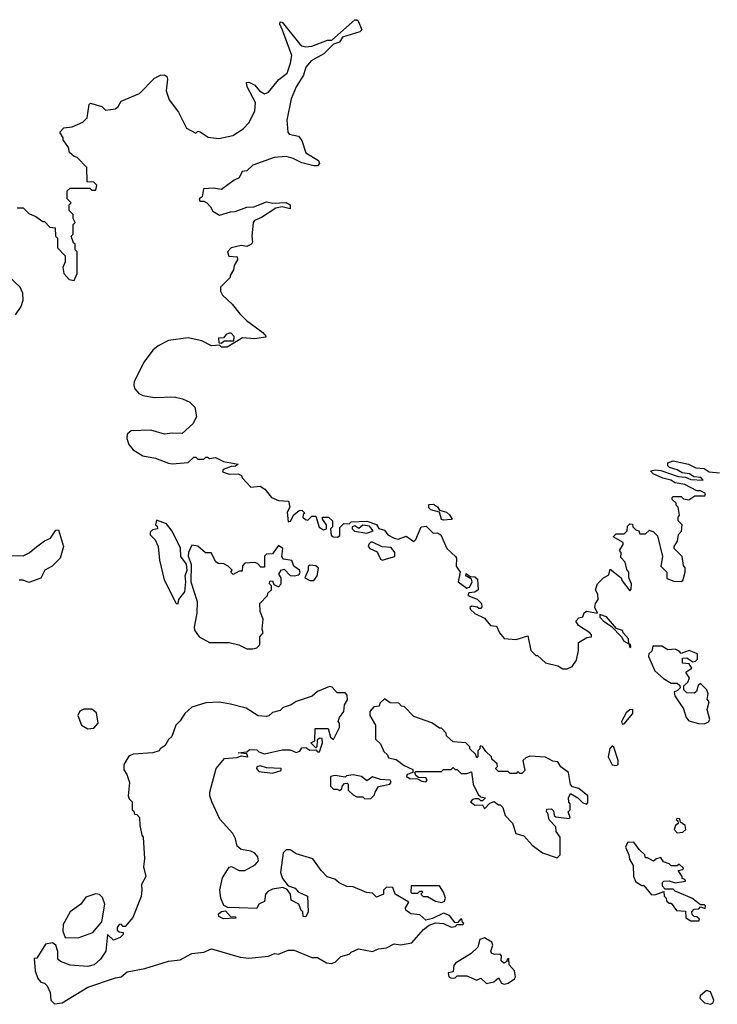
# Model space of a CAD drawing. Extents: x 2219101 to 2444320, y 201258 to 358766.
# Tile 50 of 256: x 2268318 to 2271870, y 272204 to 277217. Entities that reach past the tile are written whole.
import ezdxf

# ---------------------------------------------------------------- set-up
doc = ezdxf.new("R2010")
doc.units = 0

msp = doc.modelspace()

# ---------------------------------------------------------------- linework, layer by layer
at = {"layer": '0CON10XD'}
for points in [[(2269655.9, 277164.1), (2269641.9, 277195), (2269645, 277206.7), (2269655, 277204), (2269745, 277093.3), (2269755, 277083.8), (2269775, 277078.8), (2269805, 277083.1), (2269885, 277112.2), (2269906.7, 277113.3), (2270025, 277215.6), (2270035, 277217.1), (2270040.9, 277210.9), (2270060, 277165), (2270050, 277155), (2269962.3, 277127.7), (2269946.6, 277103.4), (2269915, 277092.5), (2269867.1, 277042.9), (2269802.8, 277007.2), (2269774, 276975), (2269763.3, 276935), (2269725.8, 276875), (2269700.8, 276815), (2269678, 276705), (2269683.9, 276643.9), (2269690, 276635), (2269737.5, 276625), (2269755, 276602.5), (2269775, 276540), (2269839.8, 276499.8), (2269844.4, 276485), (2269835, 276473.6), (2269815, 276473.4), (2269755, 276488.7), (2269711.2, 276511.2), (2269675, 276520.9), (2269614.4, 276515.6), (2269505, 276475.7), (2269475, 276447.5), (2269450, 276445), (2269435, 276412.5), (2269409.3, 276400.7), (2269345, 276352.5), (2269305, 276360), (2269254.5, 276355.5), (2269247.5, 276315), (2269232.5, 276305), (2269235, 276292.5), (2269255, 276292.5), (2269270, 276285), (2269290, 276265), (2269301.7, 276241.7), (2269335, 276222.5), (2269390.7, 276239.3), (2269415, 276240), (2269475, 276263.3), (2269510, 276265), (2269575, 276290), (2269606.1, 276283.9), (2269675, 276285.7), (2269695.8, 276275), (2269695.8, 276254.2), (2269655, 276264.3), (2269622.5, 276257.5), (2269549.2, 276210.8), (2269513.8, 276195), (2269506, 276185), (2269500, 276115), (2269503.3, 276085), (2269497.5, 276075), (2269475, 276062.5), (2269445, 276068), (2269395, 276055.8), (2269376.2, 276035), (2269383.6, 276013.6), (2269425, 276010), (2269427.5, 275995), (2269410, 275965), (2269407, 275943), (2269390, 275915), (2269390, 275905), (2269340, 275855), (2269340, 275835), (2269350, 275815), (2269399.3, 275769.3), (2269439.3, 275719.3), (2269472.5, 275685), (2269556.2, 275625), (2269572.5, 275605), (2269568.8, 275601.2), (2269515, 275592.2), (2269453, 275597), (2269375, 275550), (2269345, 275550), (2269335, 275560), (2269295, 275557.5), (2269245, 275582.5), (2269175, 275596.7), (2269075, 275583.3), (2269022.7, 275557.3), (2268996.1, 275533.9), (2268951.2, 275475), (2268901.2, 275375), (2268898.8, 275355), (2268905, 275337.5), (2268925, 275313.3), (2268945, 275303.8), (2269005, 275293.8), (2269105, 275296.7), (2269147, 275287), (2269185, 275270), (2269210, 275245), (2269217.5, 275195), (2269200, 275160), (2269145, 275110), (2269095, 275112.5), (2269055, 275106.7), (2268985, 275128), (2268885, 275123.8), (2268865, 275107.5), (2268863.8, 275085), (2268874.3, 275054.3), (2268895, 275026.7), (2268945, 274996.2), (2269010, 274985), (2269075, 274958.8), (2269095, 274956.7), (2269176.4, 274963.6), (2269205, 274990), (2269215, 274990), (2269225, 274980), (2269255, 274980), (2269265, 274990), (2269275, 274990), (2269285, 274982.5), (2269315, 274987.5), (2269355, 274967.5), (2269430, 274955), (2269416.4, 274943.6), (2269395, 274942.5), (2269353.3, 274926.7), (2269350, 274915), (2269385, 274903.8), (2269430, 274905), (2269446.7, 274896.7), (2269450, 274885), (2269495, 274837.5), (2269541.7, 274841.7), (2269566.4, 274826.4), (2269600, 274785), (2269635, 274770), (2269686.4, 274766.4), (2269693.3, 274735), (2269679.3, 274710.7), (2269685, 274660), (2269696.4, 274663.6), (2269713.6, 274696.4), (2269741.7, 274718.3), (2269755, 274720), (2269770, 274705), (2269761.7, 274698.3), (2269760, 274685), (2269773, 274673), (2269785, 274670), (2269805, 274690), (2269825, 274690), (2269843, 274633), (2269865, 274620), (2269880, 274625), (2269880, 274645), (2269860, 274675), (2269860, 274685), (2269890, 274685), (2269910, 274665), (2269910, 274635), (2269900, 274625), (2269903, 274593), (2269913.6, 274583.6), (2269936.7, 274583.3), (2269948.3, 274591.7), (2269948.3, 274631.7), (2269968.3, 274651.7), (2269995, 274650), (2270005, 274660), (2270085, 274663.3), (2270135, 274647.5), (2270147, 274627), (2270175, 274617.5), (2270192.5, 274595), (2270225, 274576.7), (2270245, 274572.5), (2270285, 274587.5), (2270325, 274560), (2270335, 274570), (2270362.5, 274635), (2270388.3, 274638.3), (2270423, 274603), (2270445, 274604), (2270462, 274595), (2270492.5, 274525), (2270536.7, 274485), (2270542.5, 274475), (2270540, 274435), (2270560, 274405), (2270550, 274355), (2270595, 274322.5), (2270609.5, 274330.5), (2270622.5, 274355), (2270618.3, 274368.3), (2270590, 274385), (2270591.7, 274398.3), (2270611.7, 274381.7), (2270635, 274380), (2270648.3, 274368.3), (2270652.5, 274315), (2270635, 274302.5), (2270605, 274300), (2270600, 274285), (2270646.4, 274266.4), (2270670, 274245), (2270671.7, 274228.3), (2270665, 274220), (2270655, 274220), (2270647, 274227), (2270618.3, 274231.7), (2270610, 274225), (2270613.3, 274215), (2270635, 274193.3), (2270685, 274170), (2270715, 274133.3), (2270745, 274130), (2270760, 274095), (2270785, 274067.5), (2270845, 274061.2), (2270905, 274080), (2270920, 274005), (2270945, 273980), (2270955, 273980), (2270995, 273942.5), (2271057, 273927), (2271083, 273913), (2271105, 273912.5), (2271130, 273925), (2271153.6, 273956.4), (2271163.3, 274005), (2271163.6, 274046.4), (2271205, 274072.5), (2271230, 274075), (2271230, 274085), (2271220, 274095), (2271162.3, 274132.3), (2271150, 274155), (2271165, 274172.5), (2271185, 274177.5), (2271192, 274198), (2271203.6, 274206.4), (2271260, 274195), (2271246.7, 274225), (2271250, 274245), (2271263.3, 274265), (2271261.7, 274291.7), (2271250, 274315), (2271260, 274345), (2271290, 274375), (2271318.3, 274391.7), (2271325, 274420), (2271380, 274375), (2271385, 274360), (2271425, 274310), (2271431.7, 274318.3), (2271432.5, 274345), (2271420, 274375), (2271420, 274405), (2271408.3, 274418.3), (2271400, 274455), (2271378.3, 274478.3), (2271380, 274505), (2271372.5, 274515), (2271390, 274545), (2271390, 274555), (2271340, 274585), (2271355, 274600), (2271395, 274600), (2271410, 274615), (2271411.7, 274638.3), (2271425, 274650), (2271438.3, 274648.3), (2271440, 274635), (2271455, 274620), (2271470, 274615), (2271475, 274600), (2271505, 274600), (2271525, 274617.5), (2271545, 274610), (2271565, 274590), (2271590, 274485), (2271582.5, 274435), (2271612.5, 274405), (2271613, 274373), (2271648.3, 274358.3), (2271685, 274357.5), (2271695, 274362.5), (2271706.4, 274403.6), (2271706.4, 274426.4), (2271698.3, 274438.3), (2271690, 274485), (2271650, 274525), (2271650, 274535), (2271667, 274563), (2271673, 274597), (2271687, 274613), (2271690, 274645), (2271670, 274665), (2271670, 274685), (2271677.5, 274695), (2271670, 274735), (2271660, 274745), (2271660, 274755), (2271640, 274775), (2271640, 274785), (2271645, 274790), (2271685, 274790), (2271698.3, 274778.3), (2271725, 274772.5), (2271755, 274792.5), (2271807, 274793), (2271810, 274805), (2271785, 274818), (2271765, 274818.8), (2271705, 274850.6), (2271655, 274858.6), (2271632.9, 274872.9), (2271592.3, 274882.3), (2271542.5, 274905), (2271530, 274920), (2271554.4, 274925.6), (2271582.5, 274922.5), (2271671.3, 274891.3), (2271707.9, 274887.9), (2271735, 274876.7), (2271797, 274873), (2271786.6, 274886.6), (2271750.3, 274890.3), (2271727.5, 274905), (2271690.7, 274910.7), (2271665, 274925.8), (2271627.1, 274937.1), (2271618.6, 274945), (2271618.3, 274961.7), (2271645, 274971.5), (2271723.6, 274953.6), (2271760, 274935), (2271802.5, 274932.5), (2271827.5, 274915), (2271880.5, 274910.5)], [(2268305, 276260), (2268335, 276260), (2268365, 276230), (2268400, 276215), (2268435, 276190), (2268445, 276190), (2268471.7, 276161.7), (2268498.3, 276158.3), (2268500, 276115), (2268510, 276105), (2268510, 276055), (2268550, 276015), (2268550, 275985), (2268537.5, 275955), (2268542.5, 275925), (2268570, 275895), (2268595, 275890), (2268610, 275925), (2268610, 276035), (2268600, 276045), (2268600, 276075), (2268591.7, 276081.7), (2268580, 276115), (2268590, 276125), (2268590, 276175), (2268600, 276185), (2268590, 276205), (2268590, 276225), (2268570, 276245), (2268570, 276275), (2268580, 276285), (2268560, 276305), (2268560, 276345), (2268575, 276360), (2268675, 276360), (2268685, 276350), (2268705, 276350), (2268710, 276375), (2268695, 276390), (2268661.7, 276391.7), (2268660, 276465), (2268610, 276515), (2268595, 276520), (2268571.7, 276541.7), (2268567, 276567), (2268540, 276605), (2268540, 276615), (2268522.5, 276645), (2268543, 276667), (2268585, 276672.5), (2268640, 276695), (2268661.7, 276718.3), (2268672.5, 276785), (2268678.3, 276791.7), (2268736, 276776), (2268755, 276756.7), (2268805, 276762.5), (2268820, 276775), (2268835, 276802.5), (2268928.3, 276841.7), (2269005, 276920), (2269035, 276934), (2269055, 276935.6), (2269067.3, 276927.3), (2269070.6, 276915), (2269064.2, 276855), (2269078.3, 276808.3), (2269126.1, 276746.1), (2269167.5, 276665), (2269215, 276640), (2269225, 276650), (2269237, 276647), (2269278.3, 276618.3), (2269332.7, 276612.7), (2269403, 276627), (2269455, 276661.2), (2269487.1, 276692.9), (2269515, 276752.5), (2269517.8, 276795), (2269476.5, 276875), (2269472.5, 276897.5), (2269485, 276898.6), (2269515, 276884.5), (2269539.2, 276855), (2269565, 276840), (2269585, 276848.8), (2269637.7, 276912.3), (2269680, 276945), (2269697.5, 276995), (2269703.8, 277035), (2269655.9, 277164.1)], [(2268296.1, 275713.9), (2268325, 275757.5), (2268335, 275790), (2268333.8, 275825), (2268320, 275855), (2268257.5, 275915)], [(2269345, 275570), (2269358.3, 275581.7), (2269408.3, 275581.7), (2269410, 275605), (2269395, 275621.2), (2269385, 275622), (2269370, 275615), (2269355, 275597.5), (2269330, 275595), (2269331.7, 275571.7), (2269345, 275570)], [(2270475, 274668.8), (2270465, 274673.3), (2270455, 274710), (2270411.7, 274721.7), (2270401.2, 274731.2), (2270401.2, 274748.8), (2270425, 274750), (2270445, 274737.5), (2270455, 274720), (2270490.5, 274710.5), (2270506.1, 274696.1), (2270520, 274675), (2270515, 274673.3), (2270475, 274668.8)], [(2269125, 274242.5), (2269128.8, 274265), (2269158, 274305), (2269164.2, 274355), (2269160, 274385), (2269171.2, 274415), (2269166.7, 274445), (2269138.8, 274485), (2269137.3, 274527.3), (2269095, 274612.5), (2269065, 274650), (2269015, 274670), (2269010, 274645), (2269018.3, 274638.3), (2269020, 274625), (2268995, 274620), (2268981.7, 274608.3), (2268982.5, 274595), (2269008.3, 274568.3), (2269022.5, 274535), (2269030, 274465), (2269053.8, 274365), (2269114, 274245), (2269125, 274242.5)], [(2268275, 274489.2), (2268335, 274488), (2268366.9, 274503.1), (2268403, 274533), (2268445, 274563.8), (2268475, 274577.5), (2268501.7, 274618.3), (2268515, 274620), (2268540.8, 274535), (2268524.1, 274475.9), (2268483.8, 274435), (2268445.7, 274415), (2268425, 274373.9), (2268365, 274352.1), (2268335, 274363.3), (2268315, 274362.9)], [(2270085, 274603.8), (2270117.5, 274615), (2270098.8, 274638.8), (2270065, 274643.3), (2270045, 274627.5), (2270025, 274640), (2270010, 274635), (2270010, 274625), (2270023, 274613), (2270085, 274603.8)], [(2270165, 274466.2), (2270185, 274472), (2270227.5, 274485), (2270227.5, 274505), (2270209.3, 274529.3), (2270163.8, 274533.8), (2270115, 274556.7), (2270105, 274556.7), (2270095, 274546.7), (2270092.5, 274535), (2270100, 274525), (2270138.3, 274508.3), (2270155, 274470), (2270165, 274466.2)], [(2269505, 274013.8), (2269525, 274020), (2269540, 274035), (2269540, 274075), (2269557.5, 274095), (2269552.5, 274115), (2269557.5, 274165), (2269542.5, 274205), (2269540, 274245), (2269580, 274285), (2269581.7, 274298.3), (2269600, 274315), (2269600, 274335), (2269590, 274345), (2269591.7, 274358.3), (2269605, 274360), (2269611.7, 274341.7), (2269635, 274330), (2269650, 274345), (2269650, 274375), (2269637.5, 274395), (2269650, 274415), (2269665, 274420), (2269695, 274387.5), (2269715, 274386.2), (2269739.3, 274390.7), (2269746.7, 274403.3), (2269743.3, 274415), (2269713.3, 274435), (2269703, 274463), (2269660.7, 274470.7), (2269653.3, 274485), (2269657.5, 274525), (2269635, 274540), (2269605, 274497.5), (2269575, 274496.7), (2269563.9, 274486.1), (2269565, 274430), (2269545, 274430), (2269528.3, 274448.3), (2269515, 274453.3), (2269465, 274450), (2269453, 274437), (2269450, 274410), (2269435, 274410), (2269405, 274392.5), (2269392.5, 274405), (2269400, 274415), (2269380, 274435), (2269357, 274447), (2269328.3, 274448.3), (2269317, 274457), (2269293.6, 274503.6), (2269263.6, 274503.6), (2269225, 274537.5), (2269195, 274542.5), (2269176.7, 274505), (2269176.4, 274486.4), (2269191.2, 274445), (2269188.8, 274355), (2269221.9, 274255), (2269220.4, 274195), (2269205.8, 274125), (2269208.8, 274108.8), (2269232.5, 274075), (2269285, 274046.7), (2269385, 274046), (2269434.1, 274034.1), (2269475, 274014), (2269505, 274013.8)], [(2269815, 274362.5), (2269832.5, 274385), (2269840, 274425), (2269825, 274437.5), (2269795, 274440), (2269786.7, 274433.3), (2269786, 274415), (2269770, 274375), (2269795, 274362.5), (2269815, 274362.5)], [(2271425, 274020), (2271430, 274025), (2271427, 274037), (2271420, 274040), (2271417.5, 274065), (2271390, 274095), (2271386.7, 274106.7), (2271357, 274117), (2271305, 274176.7), (2271271.7, 274188.3), (2271272.5, 274175), (2271290, 274155), (2271330, 274130), (2271383, 274073), (2271392.5, 274055), (2271420, 274040), (2271425, 274020)], [(2271805, 273632.5), (2271825, 273643.3), (2271831.2, 273655), (2271818.8, 273705), (2271827.5, 273745), (2271818.3, 273758.3), (2271823.8, 273785), (2271816.2, 273805), (2271785, 273837.5), (2271773, 273827), (2271763, 273797), (2271751.7, 273788.3), (2271715, 273790), (2271700, 273805), (2271700, 273825), (2271720, 273845), (2271727.5, 273865), (2271710, 273895), (2271740, 273915), (2271727, 273937), (2271691.7, 273941.7), (2271693, 273967), (2271715, 273967.5), (2271745, 273947.5), (2271759.3, 273950.7), (2271769.3, 273960.7), (2271768.3, 273988.3), (2271726.2, 274006.2), (2271685, 273990), (2271675, 274002.5), (2271655, 274012.5), (2271618.3, 274008.3), (2271587, 274027), (2271541.7, 274028.3), (2271537, 274003), (2271521.7, 273988.3), (2271520, 273975), (2271551.7, 273901.7), (2271595, 273862.5), (2271635, 273840), (2271665, 273840), (2271678.3, 273828.3), (2271680, 273815), (2271665, 273800), (2271650, 273795), (2271653.3, 273775), (2271698.3, 273708.3), (2271711.2, 273665), (2271725, 273647.5), (2271773.6, 273633.6), (2271805, 273632.5)], [(2268495, 272206.7), (2268535, 272212.5), (2268665, 272292), (2268805, 272340), (2268835, 272343.8), (2268865, 272370), (2268955, 272386.2), (2269075, 272423.8), (2269135, 272430), (2269195, 272462.5), (2269255, 272470), (2269295, 272487.5), (2269440, 272445), (2269485, 272438.8), (2269585, 272450), (2269615, 272462.5), (2269635, 272460), (2269685, 272480), (2269715, 272480), (2269805, 272443.3), (2269835, 272442.5), (2269880, 272415), (2269905, 272412.5), (2269925, 272418.8), (2269953, 272447), (2269995, 272460), (2270005, 272470), (2270043.6, 272486.4), (2270115, 272474), (2270145, 272486.7), (2270185, 272492), (2270225, 272512.5), (2270257.5, 272507.5), (2270315, 272516.7), (2270374, 272586), (2270402.5, 272607.5), (2270435, 272618.8), (2270476.1, 272616.1), (2270515, 272597.5), (2270535, 272600), (2270545, 272610), (2270575, 272610), (2270580, 272615), (2270571.7, 272621.7), (2270568.3, 272638.3), (2270561.7, 272638.3), (2270548.3, 272621.7), (2270535, 272620), (2270506.4, 272656.4), (2270475, 272668.8), (2270419.5, 272640.5), (2270385, 272633.3), (2270355, 272660), (2270310, 272665), (2270283.6, 272683.6), (2270282.5, 272695), (2270300, 272725), (2270230, 272765), (2270218.3, 272798.3), (2270185, 272800), (2270170, 272785), (2270170, 272765), (2270135, 272750), (2270115, 272770), (2270083, 272773), (2270015, 272802.5), (2269983.6, 272803.6), (2269945, 272822.5), (2269921.7, 272841.7), (2269883.6, 272853.6), (2269852.5, 272885), (2269810, 272945), (2269725, 272970), (2269695, 272990), (2269675, 272990), (2269660, 272975), (2269646.2, 272875), (2269656.2, 272845), (2269685, 272807.5), (2269720, 272795), (2269735, 272777.5), (2269782.5, 272755), (2269787.5, 272675), (2269775, 272650), (2269761.7, 272651.7), (2269760, 272675), (2269751.7, 272681.7), (2269740, 272715), (2269700, 272735), (2269697.5, 272765), (2269679.3, 272789.3), (2269658.3, 272798.3), (2269605, 272791.2), (2269581.2, 272778.8), (2269570, 272765), (2269565, 272727.5), (2269536.4, 272713.6), (2269525, 272692.5), (2269435, 272696.2), (2269377, 272697), (2269356.7, 272706.7), (2269342.9, 272745), (2269337.3, 272787.3), (2269350.9, 272849.1), (2269385, 272902), (2269396.1, 272906.1), (2269435, 272886.2), (2269465, 272886), (2269516.7, 272915), (2269533.3, 272935), (2269530, 272955), (2269515, 272973.3), (2269495, 272983.3), (2269445, 272992.5), (2269425, 273010), (2269417, 273047), (2269403.6, 273073.6), (2269337.7, 273147.7), (2269295.8, 273235.8), (2269285.6, 273265), (2269286.5, 273285), (2269318.6, 273405), (2269360, 273455), (2269425, 273461.2), (2269445, 273470), (2269480, 273465), (2269475, 273480), (2269430, 273485), (2269475, 273490), (2269488.3, 273501.7), (2269525, 273500), (2269535, 273490), (2269565, 273480), (2269655, 273500), (2269695, 273500), (2269725, 273486.7), (2269745, 273493.3), (2269755, 273510), (2269775, 273512.5), (2269795, 273497.5), (2269825, 273500), (2269835, 273490), (2269845, 273490), (2269860, 273535), (2269858.3, 273558.3), (2269845, 273560), (2269831.7, 273548.3), (2269830, 273515), (2269825, 273510), (2269800, 273535), (2269820, 273545), (2269821.7, 273608.3), (2269888.3, 273608.3), (2269900, 273565), (2269915, 273552.5), (2269946.1, 273613.9), (2269945.9, 273635.9), (2269940, 273645), (2269946.2, 273665), (2269968.6, 273695), (2269971.2, 273728.8), (2269987.1, 273755), (2269985, 273777.5), (2269975, 273790), (2269935, 273790), (2269908.3, 273818.3), (2269895, 273822.5), (2269835, 273797.5), (2269807, 273773), (2269725, 273746.7), (2269700.7, 273729.3), (2269660, 273715), (2269645, 273700), (2269605, 273690), (2269587, 273673), (2269575, 273670), (2269533, 273673), (2269471.7, 273711.7), (2269391.9, 273731.9), (2269335, 273742.2), (2269265, 273740), (2269195, 273716.9), (2269158, 273685), (2269135, 273647.5), (2269112.5, 273625), (2269093, 273567), (2269075, 273552.5), (2269058, 273522), (2269032.5, 273505), (2269027.5, 273495), (2268995.6, 273484.4), (2268895, 273478.6), (2268873, 273467), (2268847.5, 273425), (2268848.3, 273398.3), (2268863.3, 273375), (2268877, 273333), (2268870, 273265), (2268875, 273250), (2268890, 273235), (2268890, 273195), (2268898.3, 273188.3), (2268901.7, 273171.7), (2268915, 273170), (2268927.5, 273155), (2268930, 273115), (2268940, 273065), (2268947.5, 273055), (2268953.3, 272945), (2268948.8, 272905), (2268960, 272855), (2268937.5, 272815), (2268940, 272785), (2268936.4, 272753.6), (2268893.6, 272646.4), (2268855, 272600), (2268845, 272600), (2268835, 272612.5), (2268825, 272610), (2268813.8, 272595), (2268815, 272582.5), (2268825, 272572.5), (2268845, 272570), (2268845, 272560), (2268830, 272545), (2268795, 272531.2), (2268765, 272560), (2268756.7, 272475), (2268730, 272435), (2268697.5, 272405), (2268665, 272396.7), (2268575, 272403.8), (2268525, 272422.5), (2268512.5, 272435), (2268513, 272473), (2268502.5, 272505), (2268485, 272516.7), (2268450, 272510), (2268405, 272440), (2268391.7, 272438.3), (2268397.5, 272375), (2268410, 272335), (2268425, 272317.5), (2268445, 272312.5), (2268458.3, 272298.3), (2268473.3, 272265), (2268476.7, 272225), (2268495, 272206.7)], [(2271055, 272950), (2271070, 272965), (2271070, 273055), (2271050, 273085), (2271048.3, 273108.3), (2271013, 273143), (2271007, 273177), (2271000, 273185), (2271001.7, 273198.3), (2271025, 273200), (2271035, 273190), (2271040, 273165), (2271048.3, 273158.3), (2271115, 273150), (2271120, 273155), (2271110, 273185), (2271120, 273195), (2271120, 273225), (2271113, 273233), (2271112.5, 273255), (2271121.7, 273278.3), (2271160, 273255), (2271185, 273230), (2271205, 273222.5), (2271210, 273235), (2271210, 273265), (2271165, 273302.5), (2271131.7, 273311.7), (2271123, 273323), (2271112.5, 273385), (2271073.6, 273413.6), (2271058.3, 273438.3), (2271033, 273443), (2270995, 273462.5), (2270915, 273467.5), (2270895, 273460), (2270880, 273445), (2270890, 273395), (2270875, 273380), (2270865, 273380), (2270855, 273390), (2270845, 273380), (2270815, 273380), (2270805, 273390), (2270755, 273390), (2270740, 273405), (2270750, 273415), (2270748.3, 273428.3), (2270721.7, 273451.7), (2270720, 273465), (2270691.7, 273491.7), (2270675, 273517.5), (2270665, 273520), (2270660, 273515), (2270660, 273505), (2270650, 273495), (2270650, 273465), (2270645, 273460), (2270638.3, 273478.3), (2270610, 273505), (2270610, 273515), (2270590, 273535), (2270525, 273540), (2270491.7, 273571.7), (2270490, 273585), (2270465, 273610), (2270455, 273610), (2270417, 273637), (2270325, 273670), (2270275, 273720), (2270261.7, 273721.7), (2270248.3, 273738.3), (2270205, 273740), (2270175, 273760), (2270151.7, 273738.3), (2270148.3, 273721.7), (2270121.7, 273718.3), (2270100, 273695), (2270100, 273675), (2270130, 273625), (2270130, 273555), (2270155, 273530), (2270171.7, 273491.7), (2270190, 273475), (2270195, 273460), (2270235, 273450), (2270275, 273420), (2270319.3, 273399.3), (2270320, 273385), (2270290, 273375), (2270287.5, 273365), (2270305, 273353.3), (2270343, 273353), (2270365, 273340), (2270385, 273337.5), (2270392.5, 273345), (2270385, 273357.5), (2270348.3, 273358.3), (2270335, 273370), (2270330, 273385), (2270335, 273390), (2270465, 273390), (2270475, 273400), (2270515, 273400), (2270525, 273410), (2270535, 273400), (2270545, 273400), (2270565, 273380), (2270595, 273380), (2270618.3, 273388.3), (2270627.5, 273325), (2270651.7, 273271.7), (2270665, 273260), (2270690, 273255), (2270675, 273240), (2270665, 273240), (2270655, 273250), (2270635, 273250), (2270623, 273247), (2270612.5, 273235), (2270635, 273217.5), (2270675, 273220), (2270685, 273200), (2270711.7, 273228.3), (2270733, 273237), (2270755, 273220), (2270765, 273220), (2270777, 273207), (2270790, 273165), (2270827, 273127), (2270843.6, 273073.6), (2270885, 273062.5), (2270927.5, 273015), (2270980, 272975), (2271055, 272950)], [(2268665, 273607.5), (2268695, 273610), (2268717.5, 273635), (2268708.3, 273688.3), (2268685, 273707.5), (2268645, 273707.5), (2268623.6, 273696.4), (2268613.3, 273675), (2268632.5, 273625), (2268665, 273607.5)], [(2271385, 273630), (2271395, 273632.5), (2271440, 273685), (2271440, 273705), (2271425, 273703.3), (2271405, 273687.5), (2271382.5, 273645), (2271385, 273630)], [(2271355, 273420), (2271364.3, 273425.7), (2271365.7, 273445), (2271343.6, 273513.6), (2271335, 273520), (2271322.7, 273507.3), (2271313.8, 273465), (2271334.4, 273424.4), (2271355, 273420)], [(2269605, 273381.2), (2269650, 273395), (2269650, 273405), (2269575, 273408.8), (2269542.3, 273417.7), (2269526.2, 273413.8), (2269524, 273405), (2269535, 273390), (2269605, 273381.2)], [(2270075, 273250), (2270105, 273252.5), (2270125, 273270), (2270127.5, 273285), (2270145, 273312.5), (2270202.5, 273325), (2270208.8, 273335), (2270205, 273346.2), (2270155, 273348.8), (2270115, 273363.3), (2270085, 273342.5), (2270057.5, 273365), (2270015, 273372.5), (2269982.5, 273367.5), (2269975, 273360), (2269925, 273370), (2269900, 273365), (2269900, 273315), (2269915, 273300), (2269935, 273300), (2269947, 273293), (2269958.3, 273301.7), (2269960, 273315), (2269971.7, 273328.3), (2269985, 273330), (2269990, 273325), (2269990, 273295), (2270015, 273270), (2270035, 273260), (2270065, 273260), (2270075, 273250)], [(2271665, 273077.5), (2271695, 273080), (2271710, 273095), (2271706.7, 273115), (2271681.7, 273131.7), (2271678.3, 273148.3), (2271665, 273150), (2271660, 273145), (2271668.3, 273138.3), (2271670, 273125), (2271657.5, 273115), (2271650, 273095), (2271665, 273077.5)], [(2271775, 272630), (2271778.3, 272638.3), (2271765, 272650), (2271751.7, 272651.7), (2271741.7, 272661.7), (2271740, 272675), (2271751.7, 272688.3), (2271775, 272690), (2271785, 272700), (2271808.3, 272691.7), (2271810, 272705), (2271805, 272710), (2271785, 272710), (2271740, 272745), (2271655, 272780), (2271645, 272790), (2271605, 272790), (2271590, 272805), (2271590, 272825), (2271598.3, 272831.7), (2271625, 272832.5), (2271655, 272822.5), (2271708.3, 272831.7), (2271705, 272840), (2271690, 272845), (2271690, 272855), (2271670, 272885), (2271695, 272890), (2271698.3, 272898.3), (2271675, 272917.5), (2271665, 272910), (2271635, 272910), (2271625, 272920), (2271595, 272930), (2271581.7, 272951.7), (2271560, 272945), (2271545, 272932.5), (2271515, 272950), (2271505, 272950), (2271500, 272965), (2271471.7, 272991.7), (2271445, 273030), (2271411.7, 273028.3), (2271402.5, 273005), (2271420, 272965), (2271423, 272943), (2271441.7, 272911.7), (2271443.8, 272855), (2271455, 272827.5), (2271485, 272810), (2271495, 272810), (2271535, 272762.5), (2271557, 272763), (2271598.3, 272778.3), (2271600, 272755), (2271610, 272745), (2271611.7, 272731.7), (2271625, 272720), (2271635, 272720), (2271661.7, 272681.7), (2271708.3, 272678.3), (2271710, 272645), (2271735, 272630), (2271775, 272630)], [(2270465, 272723.3), (2270480, 272730), (2270486.7, 272745), (2270476.2, 272775), (2270455, 272806.7), (2270311.7, 272808.3), (2270310, 272775), (2270315, 272770), (2270345, 272770), (2270355, 272780), (2270365, 272780), (2270370, 272775), (2270360, 272765), (2270373, 272753), (2270395, 272752.5), (2270435, 272728.8), (2270465, 272723.3)], [(2268615, 272543.3), (2268690.7, 272569.3), (2268735.9, 272624.1), (2268751.2, 272715), (2268738.8, 272748.8), (2268723.6, 272763.6), (2268705, 272766.2), (2268655, 272750), (2268630, 272715), (2268574.3, 272675.7), (2268539.3, 272610.7), (2268537, 272577), (2268550, 272545), (2268615, 272543.3)], [(2269355, 272640), (2269331.7, 272651.7), (2269330, 272665), (2269345, 272677.5), (2269365, 272680), (2269391.7, 272651.7), (2269415, 272650), (2269420, 272645), (2269415, 272642.5), (2269355, 272640)], [(2270785, 272307.5), (2270805, 272312.5), (2270836.4, 272333.6), (2270842.5, 272345), (2270837.5, 272375), (2270810, 272405), (2270808.3, 272438.3), (2270800, 272435), (2270798.3, 272421.7), (2270783, 272413), (2270770, 272425), (2270771.7, 272451.7), (2270765, 272460), (2270735, 272457.5), (2270720, 272465), (2270717.5, 272475), (2270726.2, 272505), (2270721.2, 272521.2), (2270685, 272542.5), (2270660, 272535), (2270650, 272495), (2270616.7, 272463.3), (2270537, 272413), (2270528.3, 272401.7), (2270525, 272370), (2270500, 272365), (2270502.5, 272345), (2270515, 272337.5), (2270535, 272340), (2270545, 272350), (2270595, 272350), (2270645, 272327.5), (2270665, 272337.5), (2270695, 272310), (2270731.7, 272318.3), (2270755, 272340), (2270771.7, 272311.7), (2270785, 272307.5)], [(2271835, 272204.4), (2271848.2, 272211.8), (2271852.9, 272225), (2271835, 272268), (2271815, 272274.4), (2271782.9, 272247.1), (2271780, 272235), (2271805, 272211.9), (2271835, 272204.4)]]:
    msp.add_lwpolyline(points, dxfattribs=at)

doc.saveas('drawing.dxf')
